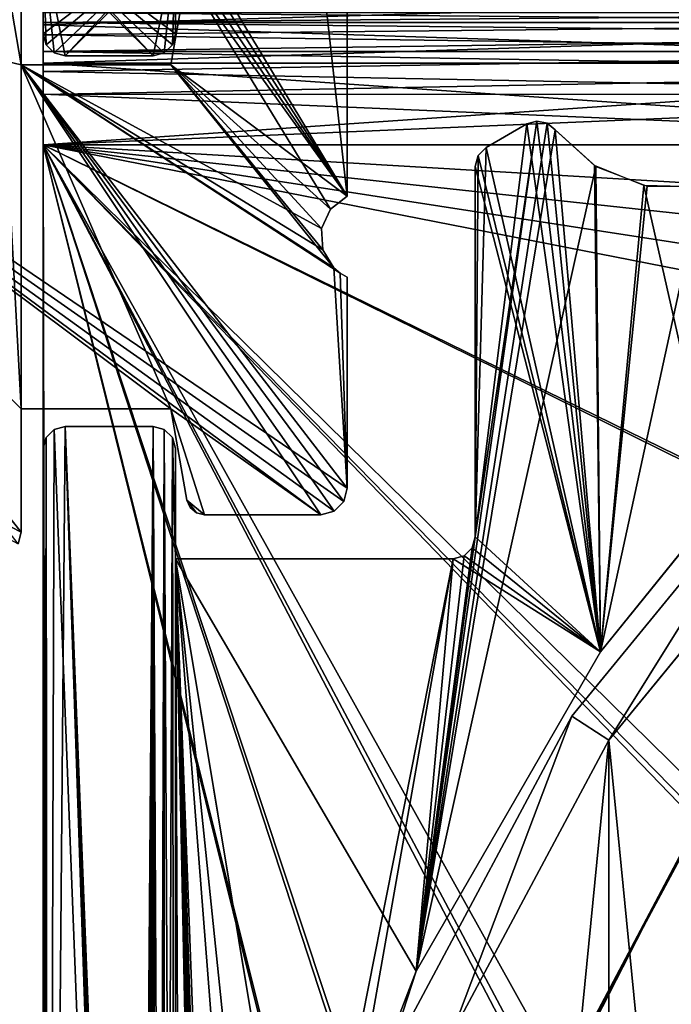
# Model space of a CAD drawing. Header units: millimetres. Extents: x -45.8 to 32.5, y -38.6 to 44.
# Tile 95 of 256: x -22.8 to -15.4, y 7.8 to 18.9. Entities that reach past the tile are written whole.
import ezdxf

# ---------------------------------------------------------------- set-up
doc = ezdxf.new("R2010")
doc.units = ezdxf.units.MM
doc.header["$LTSCALE"] = 33.374815
for name, color, linetype in [('156', 7, 'CONTINUOUS'), ('157', 7, 'CONTINUOUS'), ('158', 7, 'CONTINUOUS'), ('159', 7, 'CONTINUOUS'), ('160', 7, 'CONTINUOUS'), ('161', 7, 'CONTINUOUS'), ('163', 7, 'CONTINUOUS'), ('164', 7, 'CONTINUOUS'), ('165', 7, 'CONTINUOUS'), ('166', 7, 'CONTINUOUS'), ('167', 7, 'CONTINUOUS'), ('168', 7, 'CONTINUOUS'), ('169', 7, 'CONTINUOUS'), ('270', 7, 'CONTINUOUS'), ('271', 7, 'CONTINUOUS'), ('272', 7, 'CONTINUOUS'), ('273', 7, 'CONTINUOUS'), ('281', 7, 'CONTINUOUS'), ('282', 7, 'CONTINUOUS'), ('283', 7, 'CONTINUOUS'), ('284', 7, 'CONTINUOUS'), ('344', 7, 'CONTINUOUS'), ('356', 7, 'CONTINUOUS'), ('475', 7, 'CONTINUOUS'), ('487', 7, 'CONTINUOUS'), ('51', 7, 'CONTINUOUS'), ('53', 7, 'CONTINUOUS'), ('54', 7, 'CONTINUOUS'), ('618', 7, 'CONTINUOUS'), ('619', 7, 'CONTINUOUS'), ('620', 7, 'CONTINUOUS'), ('624', 7, 'CONTINUOUS'), ('625', 7, 'CONTINUOUS'), ('626', 7, 'CONTINUOUS'), ('627', 7, 'CONTINUOUS'), ('651', 7, 'CONTINUOUS'), ('652', 7, 'CONTINUOUS'), ('655', 7, 'CONTINUOUS'), ('656', 7, 'CONTINUOUS'), ('657', 7, 'CONTINUOUS'), ('658', 7, 'CONTINUOUS'), ('672', 7, 'CONTINUOUS')]:
    doc.layers.add(name, color=color, linetype=linetype)

msp = doc.modelspace()

# ---------------------------------------------------------------- linework, layer by layer
at = {"layer": '156', "linetype": 'Continuous'}
for points in [[(-22.5, 19.75, -255), (-22.5, 18.76, 255), (-22.5, 19.75, 255), (-22.5, 19.75, -255)], [(-22.5, 19.75, -255), (-22.5, 18.76, -255), (-22.5, 18.76, 255), (-22.5, 19.75, -255)]]:
    msp.add_3dface(points, dxfattribs=at)
at = {"layer": '157', "linetype": 'Continuous'}
for points in [[(-22.5, 14.06, -255), (-22.5, -8.397, 255), (-22.5, 14.06, 255), (-22.5, 14.06, -255)], [(-22.5, 14.06, -255), (-22.5, -8.397, -255), (-22.5, -8.397, 255), (-22.5, 14.06, -255)]]:
    msp.add_3dface(points, dxfattribs=at)
at = {"layer": '158', "linetype": 'Continuous'}
for points in [[(-22.466, 18.635, -255), (-22.466, 18.635, 255), (-22.5, 18.76, 255), (-22.466, 18.635, -255)], [(-22.5, 18.76, -255), (-22.466, 18.635, -255), (-22.5, 18.76, 255), (-22.5, 18.76, -255)], [(-22.466, 18.635, -255), (-22.375, 18.544, 255), (-22.466, 18.635, 255), (-22.466, 18.635, -255)], [(-22.466, 18.635, -255), (-22.375, 18.544, -255), (-22.375, 18.544, 255), (-22.466, 18.635, -255)], [(-22.375, 18.544, -255), (-22.25, 18.51, -255), (-22.375, 18.544, 255), (-22.375, 18.544, -255)], [(-22.25, 18.51, -255), (-22.25, 18.51, 255), (-22.375, 18.544, 255), (-22.25, 18.51, -255)]]:
    msp.add_3dface(points, dxfattribs=at)
at = {"layer": '159', "linetype": 'Continuous'}
for points in [[(-22.25, 18.51, -255), (-21.25, 18.51, -255), (-21.25, 18.51, 255), (-22.25, 18.51, -255)], [(-22.25, 18.51, -255), (-21.25, 18.51, 255), (-22.25, 18.51, 255), (-22.25, 18.51, -255)]]:
    msp.add_3dface(points, dxfattribs=at)
at = {"layer": '160', "linetype": 'Continuous'}
for points in [[(-21, 18.76, -255), (-21, 18.76, 255), (-21.034, 18.635, 255), (-21, 18.76, -255)], [(-21.034, 18.635, -255), (-21, 18.76, -255), (-21.034, 18.635, 255), (-21.034, 18.635, -255)], [(-21.125, 18.544, -255), (-21.034, 18.635, 255), (-21.125, 18.544, 255), (-21.125, 18.544, -255)], [(-21.125, 18.544, -255), (-21.034, 18.635, -255), (-21.034, 18.635, 255), (-21.125, 18.544, -255)], [(-21.125, 18.544, -255), (-21.125, 18.544, 255), (-21.25, 18.51, 255), (-21.125, 18.544, -255)], [(-21.25, 18.51, -255), (-21.125, 18.544, -255), (-21.25, 18.51, 255), (-21.25, 18.51, -255)]]:
    msp.add_3dface(points, dxfattribs=at)
at = {"layer": '161', "linetype": 'Continuous'}
for points in [[(-21, 18.76, -255), (-21, 19.76, -255), (-21, 19.76, 255), (-21, 18.76, -255)], [(-21, 18.76, -255), (-21, 19.76, 255), (-21, 18.76, 255), (-21, 18.76, -255)]]:
    msp.add_3dface(points, dxfattribs=at)
at = {"layer": '163', "linetype": 'Continuous'}
for points in [[(-17.475, 17.473, -255), (-17.566, 17.381, -255), (-17.475, 17.473, 255), (-17.475, 17.473, -255)], [(-17.566, 17.381, -255), (-17.566, 17.381, 255), (-17.475, 17.473, 255), (-17.566, 17.381, -255)], [(-17.566, 17.381, -255), (-17.6, 17.256, -255), (-17.566, 17.381, 255), (-17.566, 17.381, -255)], [(-17.6, 17.256, -255), (-17.6, 17.256, 255), (-17.566, 17.381, 255), (-17.6, 17.256, -255)]]:
    msp.add_3dface(points, dxfattribs=at)
at = {"layer": '164', "linetype": 'Continuous'}
for points in [[(-17.6, 17.256, -255), (-17.6, 13.06, 255), (-17.6, 17.256, 255), (-17.6, 17.256, -255)], [(-17.6, 17.256, -255), (-17.6, 13.06, -255), (-17.6, 13.06, 255), (-17.6, 17.256, -255)]]:
    msp.add_3dface(points, dxfattribs=at)
at = {"layer": '165', "linetype": 'Continuous'}
for points in [[(-17.85, 12.81, -255), (-21, 12.81, -255), (-21, 12.81, 255), (-17.85, 12.81, -255)], [(-17.85, 12.81, -255), (-21, 12.81, 255), (-17.85, 12.81, 255), (-17.85, 12.81, -255)]]:
    msp.add_3dface(points, dxfattribs=at)
at = {"layer": '166', "linetype": 'Continuous'}
for points in [[(-21, 12.81, -255), (-21, 14.06, -255), (-21, 14.06, 255), (-21, 12.81, -255)], [(-21, 12.81, -255), (-21, 14.06, 255), (-21, 12.81, 255), (-21, 12.81, -255)]]:
    msp.add_3dface(points, dxfattribs=at)
at = {"layer": '167', "linetype": 'Continuous'}
for points in [[(-21.125, 14.276, -255), (-21.25, 14.31, -255), (-21.125, 14.276, 255), (-21.125, 14.276, -255)], [(-21.25, 14.31, -255), (-21.25, 14.31, 255), (-21.125, 14.276, 255), (-21.25, 14.31, -255)], [(-21.034, 14.185, -255), (-21.125, 14.276, -255), (-21.125, 14.276, 255), (-21.034, 14.185, -255)], [(-21.034, 14.185, -255), (-21.125, 14.276, 255), (-21.034, 14.185, 255), (-21.034, 14.185, -255)], [(-21, 14.06, -255), (-21.034, 14.185, -255), (-21, 14.06, 255), (-21, 14.06, -255)], [(-21.034, 14.185, -255), (-21.034, 14.185, 255), (-21, 14.06, 255), (-21.034, 14.185, -255)]]:
    msp.add_3dface(points, dxfattribs=at)
at = {"layer": '168', "linetype": 'Continuous'}
for points in [[(-21.25, 14.31, -255), (-22.25, 14.31, 255), (-21.25, 14.31, 255), (-21.25, 14.31, -255)], [(-21.25, 14.31, -255), (-22.25, 14.31, -255), (-22.25, 14.31, 255), (-21.25, 14.31, -255)]]:
    msp.add_3dface(points, dxfattribs=at)
at = {"layer": '169', "linetype": 'Continuous'}
for points in [[(-22.375, 14.276, -255), (-22.375, 14.276, 255), (-22.25, 14.31, 255), (-22.375, 14.276, -255)], [(-22.25, 14.31, -255), (-22.375, 14.276, -255), (-22.25, 14.31, 255), (-22.25, 14.31, -255)], [(-22.5, 14.06, -255), (-22.5, 14.06, 255), (-22.466, 14.185, 255), (-22.5, 14.06, -255)], [(-22.466, 14.185, -255), (-22.5, 14.06, -255), (-22.466, 14.185, 255), (-22.466, 14.185, -255)], [(-22.375, 14.276, -255), (-22.466, 14.185, 255), (-22.375, 14.276, 255), (-22.375, 14.276, -255)], [(-22.375, 14.276, -255), (-22.466, 14.185, -255), (-22.466, 14.185, 255), (-22.375, 14.276, -255)]]:
    msp.add_3dface(points, dxfattribs=at)
at = {"layer": '270', "linetype": 'Continuous'}
for points in [[(-16.086, -10.755, -255), (-13.683, 13.682, -255), (-13.682, -13.683, -255), (-16.086, -10.755, -255)], [(-16.086, 10.754, -255), (-13.683, 13.682, -255), (-16.086, -10.755, -255), (-16.086, 10.754, -255)], [(-17.874, -7.413, -255), (-16.086, 10.754, -255), (-16.086, -10.755, -255), (-17.874, -7.413, -255)], [(-17.874, 7.412, -255), (-16.086, 10.754, -255), (-17.874, -7.413, -255), (-17.874, 7.412, -255)]]:
    msp.add_3dface(points, dxfattribs=at)
at = {"layer": '271', "linetype": 'Continuous'}
for points in [[(-14.036, 14.036, -254.5), (-16.086, 10.754, -255), (-16.505, 11.028, -254.5), (-14.036, 14.036, -254.5)], [(-13.683, 13.682, -255), (-16.086, 10.754, -255), (-14.036, 14.036, -254.5), (-13.683, 13.682, -255)], [(-16.505, 11.028, -254.5), (-17.874, 7.412, -255), (-18.339, 7.596, -254.5), (-16.505, 11.028, -254.5)], [(-16.086, 10.754, -255), (-17.874, 7.412, -255), (-16.505, 11.028, -254.5), (-16.086, 10.754, -255)]]:
    msp.add_3dface(points, dxfattribs=at)
at = {"layer": '272', "linetype": 'Continuous'}
for points in [[(-16.505, 11.028, -234.5), (-16.086, 10.755, -234), (-14.036, 14.036, -234.5), (-16.505, 11.028, -234.5)], [(-16.086, 10.755, -234), (-13.682, 13.683, -234), (-14.036, 14.036, -234.5), (-16.086, 10.755, -234)], [(-18.339, 7.596, -234.5), (-17.874, 7.413, -234), (-16.505, 11.028, -234.5), (-18.339, 7.596, -234.5)], [(-17.874, 7.413, -234), (-16.086, 10.755, -234), (-16.505, 11.028, -234.5), (-17.874, 7.413, -234)]]:
    msp.add_3dface(points, dxfattribs=at)
at = {"layer": '273', "linetype": 'Continuous'}
for points in [[(-13.682, 13.683, -234), (-16.086, 10.755, -234), (-13.683, -13.682, -234), (-13.682, 13.683, -234)], [(-16.086, 10.755, -234), (-17.874, 7.413, -234), (-16.086, -10.754, -234), (-16.086, 10.755, -234)], [(-13.683, -13.682, -234), (-16.086, 10.755, -234), (-16.086, -10.754, -234), (-13.683, -13.682, -234)]]:
    msp.add_3dface(points, dxfattribs=at)
at = {"layer": '281', "linetype": 'Continuous'}
for points in [[(-13.682, 13.683, 255), (-16.086, 10.755, 255), (-13.683, -13.682, 255), (-13.682, 13.683, 255)], [(-16.086, 10.755, 255), (-17.874, 7.413, 255), (-16.086, -10.754, 255), (-16.086, 10.755, 255)], [(-13.683, -13.682, 255), (-16.086, 10.755, 255), (-16.086, -10.754, 255), (-13.683, -13.682, 255)]]:
    msp.add_3dface(points, dxfattribs=at)
at = {"layer": '282', "linetype": 'Continuous'}
for points in [[(-16.505, 11.028, 254.5), (-16.086, 10.755, 255), (-14.036, 14.036, 254.5), (-16.505, 11.028, 254.5)], [(-16.086, 10.755, 255), (-13.682, 13.683, 255), (-14.036, 14.036, 254.5), (-16.086, 10.755, 255)], [(-18.339, 7.596, 254.5), (-17.874, 7.413, 255), (-16.505, 11.028, 254.5), (-18.339, 7.596, 254.5)], [(-17.874, 7.413, 255), (-16.086, 10.755, 255), (-16.505, 11.028, 254.5), (-17.874, 7.413, 255)]]:
    msp.add_3dface(points, dxfattribs=at)
at = {"layer": '283', "linetype": 'Continuous'}
for points in [[(-16.505, 11.028, 234.5), (-14.036, 14.036, 234.5), (-16.086, 10.754, 234), (-16.505, 11.028, 234.5)], [(-16.086, 10.754, 234), (-14.036, 14.036, 234.5), (-13.683, 13.682, 234), (-16.086, 10.754, 234)], [(-18.339, 7.596, 234.5), (-16.505, 11.028, 234.5), (-17.874, 7.412, 234), (-18.339, 7.596, 234.5)], [(-17.874, 7.412, 234), (-16.505, 11.028, 234.5), (-16.086, 10.754, 234), (-17.874, 7.412, 234)]]:
    msp.add_3dface(points, dxfattribs=at)
at = {"layer": '284', "linetype": 'Continuous'}
for points in [[(-16.086, -10.755, 234), (-13.683, 13.682, 234), (-13.682, -13.683, 234), (-16.086, -10.755, 234)], [(-16.086, 10.754, 234), (-13.683, 13.682, 234), (-16.086, -10.755, 234), (-16.086, 10.754, 234)], [(-17.874, -7.413, 234), (-16.086, 10.754, 234), (-16.086, -10.755, 234), (-17.874, -7.413, 234)], [(-17.874, 7.412, 234), (-16.086, 10.754, 234), (-17.874, -7.413, 234), (-17.874, 7.412, 234)]]:
    msp.add_3dface(points, dxfattribs=at)
at = {"layer": '344', "linetype": 'Continuous'}
for points in [[(-23.057, 20.204, 129), (-22.75, 14.51, 129), (-27.929, 19.647, 129), (-23.057, 20.204, 129)], [(-22.75, 19.905, 129), (-22.75, 18.41, 129), (-23.057, 20.204, 129), (-22.75, 19.905, 129)], [(-22.75, 18.41, 129), (-22.75, 14.51, 129), (-23.057, 20.204, 129), (-22.75, 18.41, 129)], [(-22.75, 13.111, 129), (-22.781, 12.978, 129), (-27.929, 19.647, 129), (-22.75, 13.111, 129)], [(-22.75, 14.51, 129), (-22.75, 13.111, 129), (-27.929, 19.647, 129), (-22.75, 14.51, 129)], [(-20.831, 19.529, 129), (-19.05, 16.918, 129), (-20.868, 19.445, 129), (-20.831, 19.529, 129)], [(-20.76, 19.589, 129), (-19.05, 16.918, 129), (-20.831, 19.529, 129), (-20.76, 19.589, 129)], [(-20.671, 19.61, 129), (-19.05, 16.918, 129), (-20.76, 19.589, 129), (-20.671, 19.61, 129)], [(-19.35, 19.61, 129), (-19.05, 16.918, 129), (-20.671, 19.61, 129), (-19.35, 19.61, 129)], [(-19.05, 19.31, 129), (-19.05, 16.918, 129), (-19.35, 19.61, 129), (-19.05, 19.31, 129)], [(-20.868, 19.445, 129), (-19.241, 16.772, 129), (-21.05, 18.41, 129), (-20.868, 19.445, 129)], [(-19.05, 16.918, 129), (-19.241, 16.772, 129), (-20.868, 19.445, 129), (-19.05, 16.918, 129)], [(-19.204, 16.106, 129), (-19.05, 13.61, 129), (-22.75, 18.41, 129), (-19.204, 16.106, 129)], [(-21.05, 18.41, 129), (-19.204, 16.106, 129), (-22.75, 18.41, 129), (-21.05, 18.41, 129)], [(-21.05, 14.51, 129), (-22.75, 14.51, 129), (-22.75, 18.41, 129), (-21.05, 14.51, 129)], [(-19.09, 13.46, 129), (-19.2, 13.35, 129), (-22.75, 18.41, 129), (-19.09, 13.46, 129)], [(-19.05, 13.61, 129), (-19.09, 13.46, 129), (-22.75, 18.41, 129), (-19.05, 13.61, 129)], [(-19.35, 13.31, 129), (-21.05, 14.51, 129), (-22.75, 18.41, 129), (-19.35, 13.31, 129)], [(-19.2, 13.35, 129), (-19.35, 13.31, 129), (-22.75, 18.41, 129), (-19.2, 13.35, 129)], [(-19.328, 16.313, 129), (-19.204, 16.106, 129), (-21.05, 18.41, 129), (-19.328, 16.313, 129)], [(-19.341, 16.553, 129), (-19.328, 16.313, 129), (-21.05, 18.41, 129), (-19.341, 16.553, 129)], [(-19.241, 16.772, 129), (-19.341, 16.553, 129), (-21.05, 18.41, 129), (-19.241, 16.772, 129)], [(-19.132, 16.047, 129), (-19.05, 13.61, 129), (-19.204, 16.106, 129), (-19.132, 16.047, 129)], [(-19.05, 16.002, 129), (-19.05, 13.61, 129), (-19.132, 16.047, 129), (-19.05, 16.002, 129)], [(-20.868, 13.475, 129), (-21.05, 14.51, 129), (-20.671, 13.31, 129), (-20.868, 13.475, 129)], [(-20.671, 13.31, 129), (-21.05, 14.51, 129), (-19.35, 13.31, 129), (-20.671, 13.31, 129)], [(-20.831, 13.391, 129), (-20.868, 13.475, 129), (-20.76, 13.331, 129), (-20.831, 13.391, 129)], [(-20.76, 13.331, 129), (-20.868, 13.475, 129), (-20.671, 13.31, 129), (-20.76, 13.331, 129)]]:
    msp.add_3dface(points, dxfattribs=at)
at = {"layer": '356', "linetype": 'Continuous'}
for points in [[(-23.057, 20.204, 181), (-27.929, 19.647, 181), (-22.75, 18.41, 181), (-23.057, 20.204, 181)], [(-22.75, 19.905, 181), (-23.057, 20.204, 181), (-22.75, 18.41, 181), (-22.75, 19.905, 181)], [(-27.929, 19.647, 181), (-32.621, 18.224, 181), (-22.75, 13.111, 181), (-27.929, 19.647, 181)], [(-22.75, 18.41, 181), (-27.929, 19.647, 181), (-19.05, 13.61, 181), (-22.75, 18.41, 181)], [(-19.05, 13.61, 181), (-27.929, 19.647, 181), (-19.09, 13.46, 181), (-19.05, 13.61, 181)], [(-19.09, 13.46, 181), (-27.929, 19.647, 181), (-19.2, 13.35, 181), (-19.09, 13.46, 181)], [(-19.2, 13.35, 181), (-27.929, 19.647, 181), (-19.35, 13.31, 181), (-19.2, 13.35, 181)], [(-19.35, 13.31, 181), (-27.929, 19.647, 181), (-21.05, 14.51, 181), (-19.35, 13.31, 181)], [(-21.05, 14.51, 181), (-27.929, 19.647, 181), (-22.75, 14.51, 181), (-21.05, 14.51, 181)], [(-22.75, 14.51, 181), (-27.929, 19.647, 181), (-22.75, 13.111, 181), (-22.75, 14.51, 181)], [(-20.868, 19.445, 181), (-21.05, 18.41, 181), (-19.05, 16.918, 181), (-20.868, 19.445, 181)], [(-19.05, 19.31, 181), (-20.868, 19.445, 181), (-19.05, 16.918, 181), (-19.05, 19.31, 181)], [(-19.204, 16.106, 181), (-22.75, 18.41, 181), (-19.132, 16.047, 181), (-19.204, 16.106, 181)], [(-19.132, 16.047, 181), (-22.75, 18.41, 181), (-19.05, 13.61, 181), (-19.132, 16.047, 181)], [(-19.328, 16.313, 181), (-22.75, 18.41, 181), (-19.204, 16.106, 181), (-19.328, 16.313, 181)], [(-21.05, 18.41, 181), (-22.75, 18.41, 181), (-19.341, 16.553, 181), (-21.05, 18.41, 181)], [(-19.341, 16.553, 181), (-22.75, 18.41, 181), (-19.328, 16.313, 181), (-19.341, 16.553, 181)], [(-19.05, 16.918, 181), (-21.05, 18.41, 181), (-19.241, 16.772, 181), (-19.05, 16.918, 181)], [(-19.241, 16.772, 181), (-21.05, 18.41, 181), (-19.341, 16.553, 181), (-19.241, 16.772, 181)], [(-22.75, 13.111, 181), (-32.621, 18.224, 181), (-22.781, 12.978, 181), (-22.75, 13.111, 181)], [(-19.05, 16.002, 181), (-19.132, 16.047, 181), (-19.05, 13.61, 181), (-19.05, 16.002, 181)], [(-20.671, 13.31, 181), (-19.35, 13.31, 181), (-21.05, 14.51, 181), (-20.671, 13.31, 181)], [(-20.868, 13.475, 181), (-20.671, 13.31, 181), (-21.05, 14.51, 181), (-20.868, 13.475, 181)], [(-20.76, 13.331, 181), (-20.671, 13.31, 181), (-20.868, 13.475, 181), (-20.76, 13.331, 181)], [(-20.831, 13.391, 181), (-20.76, 13.331, 181), (-20.868, 13.475, 181), (-20.831, 13.391, 181)]]:
    msp.add_3dface(points, dxfattribs=at)
at = {"layer": '475', "linetype": 'Continuous'}
for points in [[(-23.057, 20.204, -171), (-22.75, 14.51, -171), (-27.929, 19.647, -171), (-23.057, 20.204, -171)], [(-22.75, 18.41, -171), (-22.75, 14.51, -171), (-23.057, 20.204, -171), (-22.75, 18.41, -171)], [(-22.75, 19.905, -171), (-22.75, 18.41, -171), (-23.057, 20.204, -171), (-22.75, 19.905, -171)], [(-22.75, 14.51, -171), (-22.75, 13.111, -171), (-27.929, 19.647, -171), (-22.75, 14.51, -171)], [(-22.75, 13.111, -171), (-22.781, 12.978, -171), (-27.929, 19.647, -171), (-22.75, 13.111, -171)], [(-20.831, 19.529, -171), (-19.05, 16.918, -171), (-20.868, 19.445, -171), (-20.831, 19.529, -171)], [(-20.76, 19.589, -171), (-19.05, 16.918, -171), (-20.831, 19.529, -171), (-20.76, 19.589, -171)], [(-20.671, 19.61, -171), (-19.05, 16.918, -171), (-20.76, 19.589, -171), (-20.671, 19.61, -171)], [(-19.35, 19.61, -171), (-19.05, 16.918, -171), (-20.671, 19.61, -171), (-19.35, 19.61, -171)], [(-19.05, 19.31, -171), (-19.05, 16.918, -171), (-19.35, 19.61, -171), (-19.05, 19.31, -171)], [(-20.868, 19.445, -171), (-19.241, 16.772, -171), (-21.05, 18.41, -171), (-20.868, 19.445, -171)], [(-19.05, 16.918, -171), (-19.241, 16.772, -171), (-20.868, 19.445, -171), (-19.05, 16.918, -171)], [(-19.05, 13.61, -171), (-19.09, 13.46, -171), (-22.75, 18.41, -171), (-19.05, 13.61, -171)], [(-19.09, 13.46, -171), (-19.2, 13.35, -171), (-22.75, 18.41, -171), (-19.09, 13.46, -171)], [(-19.2, 13.35, -171), (-19.35, 13.31, -171), (-22.75, 18.41, -171), (-19.2, 13.35, -171)], [(-19.35, 13.31, -171), (-21.05, 14.51, -171), (-22.75, 18.41, -171), (-19.35, 13.31, -171)], [(-21.05, 14.51, -171), (-22.75, 14.51, -171), (-22.75, 18.41, -171), (-21.05, 14.51, -171)], [(-21.05, 18.41, -171), (-19.204, 16.106, -171), (-22.75, 18.41, -171), (-21.05, 18.41, -171)], [(-19.204, 16.106, -171), (-19.05, 13.61, -171), (-22.75, 18.41, -171), (-19.204, 16.106, -171)], [(-19.241, 16.772, -171), (-19.341, 16.553, -171), (-21.05, 18.41, -171), (-19.241, 16.772, -171)], [(-19.341, 16.553, -171), (-19.328, 16.313, -171), (-21.05, 18.41, -171), (-19.341, 16.553, -171)], [(-19.328, 16.313, -171), (-19.204, 16.106, -171), (-21.05, 18.41, -171), (-19.328, 16.313, -171)], [(-19.132, 16.047, -171), (-19.05, 13.61, -171), (-19.204, 16.106, -171), (-19.132, 16.047, -171)], [(-19.05, 16.002, -171), (-19.05, 13.61, -171), (-19.132, 16.047, -171), (-19.05, 16.002, -171)], [(-20.671, 13.31, -171), (-21.05, 14.51, -171), (-19.35, 13.31, -171), (-20.671, 13.31, -171)], [(-20.868, 13.475, -171), (-21.05, 14.51, -171), (-20.671, 13.31, -171), (-20.868, 13.475, -171)], [(-20.76, 13.331, -171), (-20.868, 13.475, -171), (-20.671, 13.31, -171), (-20.76, 13.331, -171)], [(-20.831, 13.391, -171), (-20.868, 13.475, -171), (-20.76, 13.331, -171), (-20.831, 13.391, -171)]]:
    msp.add_3dface(points, dxfattribs=at)
at = {"layer": '487', "linetype": 'Continuous'}
for points in [[(-23.057, 20.204, -119), (-27.929, 19.647, -119), (-22.75, 18.41, -119), (-23.057, 20.204, -119)], [(-22.75, 19.905, -119), (-23.057, 20.204, -119), (-22.75, 18.41, -119), (-22.75, 19.905, -119)], [(-27.929, 19.647, -119), (-32.621, 18.224, -119), (-22.75, 13.111, -119), (-27.929, 19.647, -119)], [(-22.75, 18.41, -119), (-27.929, 19.647, -119), (-19.05, 13.61, -119), (-22.75, 18.41, -119)], [(-19.05, 13.61, -119), (-27.929, 19.647, -119), (-19.09, 13.46, -119), (-19.05, 13.61, -119)], [(-19.09, 13.46, -119), (-27.929, 19.647, -119), (-19.2, 13.35, -119), (-19.09, 13.46, -119)], [(-19.2, 13.35, -119), (-27.929, 19.647, -119), (-19.35, 13.31, -119), (-19.2, 13.35, -119)], [(-19.35, 13.31, -119), (-27.929, 19.647, -119), (-21.05, 14.51, -119), (-19.35, 13.31, -119)], [(-21.05, 14.51, -119), (-27.929, 19.647, -119), (-22.75, 14.51, -119), (-21.05, 14.51, -119)], [(-22.75, 14.51, -119), (-27.929, 19.647, -119), (-22.75, 13.111, -119), (-22.75, 14.51, -119)], [(-20.868, 19.445, -119), (-21.05, 18.41, -119), (-19.05, 16.918, -119), (-20.868, 19.445, -119)], [(-19.05, 19.31, -119), (-20.868, 19.445, -119), (-19.05, 16.918, -119), (-19.05, 19.31, -119)], [(-19.328, 16.313, -119), (-22.75, 18.41, -119), (-19.204, 16.106, -119), (-19.328, 16.313, -119)], [(-19.204, 16.106, -119), (-22.75, 18.41, -119), (-19.132, 16.047, -119), (-19.204, 16.106, -119)], [(-19.132, 16.047, -119), (-22.75, 18.41, -119), (-19.05, 13.61, -119), (-19.132, 16.047, -119)], [(-19.341, 16.553, -119), (-22.75, 18.41, -119), (-19.328, 16.313, -119), (-19.341, 16.553, -119)], [(-21.05, 18.41, -119), (-22.75, 18.41, -119), (-19.341, 16.553, -119), (-21.05, 18.41, -119)], [(-19.05, 16.918, -119), (-21.05, 18.41, -119), (-19.241, 16.772, -119), (-19.05, 16.918, -119)], [(-19.241, 16.772, -119), (-21.05, 18.41, -119), (-19.341, 16.553, -119), (-19.241, 16.772, -119)], [(-22.75, 13.111, -119), (-32.621, 18.224, -119), (-22.781, 12.978, -119), (-22.75, 13.111, -119)], [(-19.05, 16.002, -119), (-19.132, 16.047, -119), (-19.05, 13.61, -119), (-19.05, 16.002, -119)], [(-20.671, 13.31, -119), (-19.35, 13.31, -119), (-21.05, 14.51, -119), (-20.671, 13.31, -119)], [(-20.868, 13.475, -119), (-20.671, 13.31, -119), (-21.05, 14.51, -119), (-20.868, 13.475, -119)], [(-20.76, 13.331, -119), (-20.671, 13.31, -119), (-20.868, 13.475, -119), (-20.76, 13.331, -119)], [(-20.831, 13.391, -119), (-20.76, 13.331, -119), (-20.868, 13.475, -119), (-20.831, 13.391, -119)]]:
    msp.add_3dface(points, dxfattribs=at)
at = {"layer": '51', "linetype": 'Continuous'}
for points in [[(-22.466, 18.635, -255), (-22.5, 18.76, -255), (-20.875, 19.976, -255), (-22.466, 18.635, -255)], [(-22.5, 18.76, -255), (-22.5, 19.75, -255), (-20.875, 19.976, -255), (-22.5, 18.76, -255)], [(-22.375, 18.544, -255), (-22.466, 18.635, -255), (-20.875, 19.976, -255), (-22.375, 18.544, -255)], [(-20.966, 19.885, -255), (-22.375, 18.544, -255), (-20.875, 19.976, -255), (-20.966, 19.885, -255)], [(-22.25, 18.51, -255), (-22.375, 18.544, -255), (-20.966, 19.885, -255), (-22.25, 18.51, -255)], [(-21, 19.76, -255), (-22.25, 18.51, -255), (-20.966, 19.885, -255), (-21, 19.76, -255)], [(-21.25, 18.51, -255), (-22.25, 18.51, -255), (-21, 19.76, -255), (-21.25, 18.51, -255)], [(-21.125, 18.544, -255), (-21.25, 18.51, -255), (-21, 19.76, -255), (-21.125, 18.544, -255)], [(-21.034, 18.635, -255), (-21.125, 18.544, -255), (-21, 19.76, -255), (-21.034, 18.635, -255)], [(-21, 18.76, -255), (-21.034, 18.635, -255), (-21, 19.76, -255), (-21, 18.76, -255)], [(-16.9, 17.771, -255), (-16.784, 17.748, -255), (-18.271, 8.136, -255), (-16.9, 17.771, -255)], [(-17.6, 13.06, -255), (-16.9, 17.771, -255), (-18.271, 8.136, -255), (-17.6, 13.06, -255)], [(-16.784, 17.748, -255), (-16.691, 17.673, -255), (-18.271, 8.136, -255), (-16.784, 17.748, -255)], [(-17.015, 17.738, -255), (-16.9, 17.771, -255), (-17.6, 13.06, -255), (-17.015, 17.738, -255)], [(-16.691, 17.673, -255), (-16.23, 17.257, -255), (-18.271, 8.136, -255), (-16.691, 17.673, -255)], [(-17.475, 17.473, -255), (-17.015, 17.738, -255), (-17.6, 13.06, -255), (-17.475, 17.473, -255)], [(-17.566, 17.381, -255), (-17.475, 17.473, -255), (-17.6, 13.06, -255), (-17.566, 17.381, -255)], [(-17.6, 17.256, -255), (-17.566, 17.381, -255), (-17.6, 13.06, -255), (-17.6, 17.256, -255)], [(-18.271, 8.136, -255), (-16.23, 17.257, -255), (-16.18, 11.756, -255), (-18.271, 8.136, -255)], [(-16.23, 17.257, -255), (-15.651, 17.034, -255), (-16.18, 11.756, -255), (-16.23, 17.257, -255)], [(-15.651, 17.034, -255), (-15.03, 17.034, -255), (-16.18, 11.756, -255), (-15.651, 17.034, -255)], [(-16.18, 11.756, -255), (-15.03, 17.034, -255), (-14.862, 13.383, -255), (-16.18, 11.756, -255)], [(-22.375, 14.276, -255), (-22.25, 14.31, -255), (-22.447, -8.552, -255), (-22.375, 14.276, -255)], [(-22.447, -8.552, -255), (-22.25, 14.31, -255), (-21.435, -9.841, -255), (-22.447, -8.552, -255)], [(-22.25, 14.31, -255), (-21.25, 14.31, -255), (-21.435, -9.841, -255), (-22.25, 14.31, -255)], [(-21.435, -9.841, -255), (-21.25, 14.31, -255), (-21.384, -9.96, -255), (-21.435, -9.841, -255)], [(-21.384, -9.96, -255), (-21.25, 14.31, -255), (-21.378, -10.317, -255), (-21.384, -9.96, -255)], [(-21.378, -10.317, -255), (-21.25, 14.31, -255), (-21.331, -10.371, -255), (-21.378, -10.317, -255)], [(-21.331, -10.371, -255), (-21.25, 14.31, -255), (-21.271, -10.409, -255), (-21.331, -10.371, -255)], [(-21.271, -10.409, -255), (-21.25, 14.31, -255), (-21.203, -10.429, -255), (-21.271, -10.409, -255)], [(-21.25, 14.31, -255), (-21.125, 14.276, -255), (-21.203, -10.429, -255), (-21.25, 14.31, -255)], [(-22.5, 14.06, -255), (-22.466, 14.185, -255), (-22.5, -8.397, -255), (-22.5, 14.06, -255)], [(-22.5, -8.397, -255), (-22.466, 14.185, -255), (-22.486, -8.479, -255), (-22.5, -8.397, -255)], [(-22.486, -8.479, -255), (-22.466, 14.185, -255), (-22.447, -8.552, -255), (-22.486, -8.479, -255)], [(-22.466, 14.185, -255), (-22.375, 14.276, -255), (-22.447, -8.552, -255), (-22.466, 14.185, -255)], [(-21.203, -10.429, -255), (-21.125, 14.276, -255), (-21.132, -10.429, -255), (-21.203, -10.429, -255)], [(-21.125, 14.276, -255), (-21.034, 14.185, -255), (-21.132, -10.429, -255), (-21.125, 14.276, -255)], [(-21.132, -10.429, -255), (-21.034, 14.185, -255), (-21.004, -10.445, -255), (-21.132, -10.429, -255)], [(-21.004, -10.445, -255), (-21.034, 14.185, -255), (-21, 12.81, -255), (-21.004, -10.445, -255)], [(-21, 14.06, -255), (-21, 12.81, -255), (-21.034, 14.185, -255), (-21, 14.06, -255)], [(-17.634, 12.935, -255), (-17.6, 13.06, -255), (-18.271, 8.136, -255), (-17.634, 12.935, -255)], [(-17.725, 12.844, -255), (-17.634, 12.935, -255), (-18.271, 8.136, -255), (-17.725, 12.844, -255)], [(-17.85, 12.81, -255), (-17.725, 12.844, -255), (-18.271, 8.136, -255), (-17.85, 12.81, -255)], [(-21.004, -10.445, -255), (-21, 12.81, -255), (-20.9, -10.523, -255), (-21.004, -10.445, -255)], [(-20.9, -10.523, -255), (-21, 12.81, -255), (-19.89, 2.091, -255), (-20.9, -10.523, -255)], [(-19.89, 2.091, -255), (-21, 12.81, -255), (-19.563, 4.159, -255), (-19.89, 2.091, -255)], [(-21, 12.81, -255), (-17.85, 12.81, -255), (-19.563, 4.159, -255), (-21, 12.81, -255)], [(-19.563, 4.159, -255), (-17.85, 12.81, -255), (-19.021, 6.18, -255), (-19.563, 4.159, -255)], [(-19.021, 6.18, -255), (-17.85, 12.81, -255), (-18.271, 8.136, -255), (-19.021, 6.18, -255)]]:
    msp.add_3dface(points, dxfattribs=at)
at = {"layer": '53', "linetype": 'Continuous'}
for points in [[(-22.534, 19.875, 255), (-21.125, 18.544, 255), (-22.625, 19.966, 255), (-22.534, 19.875, 255)], [(-21, 18.76, 255), (-21, 19.76, 255), (-22.625, 19.966, 255), (-21, 18.76, 255)], [(-21.034, 18.635, 255), (-21, 18.76, 255), (-22.625, 19.966, 255), (-21.034, 18.635, 255)], [(-21.125, 18.544, 255), (-21.034, 18.635, 255), (-22.625, 19.966, 255), (-21.125, 18.544, 255)], [(-22.5, 19.75, 255), (-21.25, 18.51, 255), (-22.534, 19.875, 255), (-22.5, 19.75, 255)], [(-21.25, 18.51, 255), (-21.125, 18.544, 255), (-22.534, 19.875, 255), (-21.25, 18.51, 255)], [(-22.25, 18.51, 255), (-21.25, 18.51, 255), (-22.5, 19.75, 255), (-22.25, 18.51, 255)], [(-22.375, 18.544, 255), (-22.25, 18.51, 255), (-22.5, 19.75, 255), (-22.375, 18.544, 255)], [(-22.466, 18.635, 255), (-22.375, 18.544, 255), (-22.5, 19.75, 255), (-22.466, 18.635, 255)], [(-22.5, 18.76, 255), (-22.466, 18.635, 255), (-22.5, 19.75, 255), (-22.5, 18.76, 255)], [(-16.9, 17.771, 255), (-17.015, 17.738, 255), (-16.179, 11.757, 255), (-16.9, 17.771, 255)], [(-16.784, 17.748, 255), (-16.9, 17.771, 255), (-16.179, 11.757, 255), (-16.784, 17.748, 255)], [(-16.691, 17.673, 255), (-16.784, 17.748, 255), (-16.179, 11.757, 255), (-16.691, 17.673, 255)], [(-17.015, 17.738, 255), (-17.475, 17.473, 255), (-16.179, 11.757, 255), (-17.015, 17.738, 255)], [(-16.247, 17.268, 255), (-16.691, 17.673, 255), (-16.179, 11.757, 255), (-16.247, 17.268, 255)], [(-17.475, 17.473, 255), (-17.566, 17.381, 255), (-16.179, 11.757, 255), (-17.475, 17.473, 255)], [(-17.566, 17.381, 255), (-17.6, 17.256, 255), (-16.179, 11.757, 255), (-17.566, 17.381, 255)], [(-17.6, 17.256, 255), (-17.6, 13.06, 255), (-16.179, 11.757, 255), (-17.6, 17.256, 255)], [(-15.689, 17.041, 255), (-16.247, 17.268, 255), (-16.179, 11.757, 255), (-15.689, 17.041, 255)], [(-14.861, 13.385, 255), (-15.689, 17.041, 255), (-16.179, 11.757, 255), (-14.861, 13.385, 255)], [(-15.087, 17.024, 255), (-15.689, 17.041, 255), (-14.861, 13.385, 255), (-15.087, 17.024, 255)], [(-22.375, 14.276, 255), (-21.435, -9.841, 255), (-22.25, 14.31, 255), (-22.375, 14.276, 255)], [(-21.384, -9.96, 255), (-21.331, -10.371, 255), (-22.25, 14.31, 255), (-21.384, -9.96, 255)], [(-21.435, -9.841, 255), (-21.384, -9.96, 255), (-22.25, 14.31, 255), (-21.435, -9.841, 255)], [(-21.331, -10.371, 255), (-21.271, -10.409, 255), (-22.25, 14.31, 255), (-21.331, -10.371, 255)], [(-22.25, 14.31, 255), (-21.271, -10.409, 255), (-21.25, 14.31, 255), (-22.25, 14.31, 255)], [(-21.271, -10.409, 255), (-21.203, -10.429, 255), (-21.25, 14.31, 255), (-21.271, -10.409, 255)], [(-21.203, -10.429, 255), (-21.132, -10.429, 255), (-21.25, 14.31, 255), (-21.203, -10.429, 255)], [(-21.25, 14.31, 255), (-21.132, -10.429, 255), (-21.125, 14.276, 255), (-21.25, 14.31, 255)], [(-22.5, 14.06, 255), (-22.486, -8.479, 255), (-22.466, 14.185, 255), (-22.5, 14.06, 255)], [(-22.486, -8.479, 255), (-22.447, -8.552, 255), (-22.466, 14.185, 255), (-22.486, -8.479, 255)], [(-22.466, 14.185, 255), (-22.447, -8.552, 255), (-22.375, 14.276, 255), (-22.466, 14.185, 255)], [(-22.447, -8.552, 255), (-21.435, -9.841, 255), (-22.375, 14.276, 255), (-22.447, -8.552, 255)], [(-21.132, -10.429, 255), (-21.004, -10.445, 255), (-21.125, 14.276, 255), (-21.132, -10.429, 255)], [(-21.125, 14.276, 255), (-21.004, -10.445, 255), (-21.034, 14.185, 255), (-21.125, 14.276, 255)], [(-21.034, 14.185, 255), (-21.004, -10.445, 255), (-21, 12.81, 255), (-21.034, 14.185, 255)], [(-21, 14.06, 255), (-21.034, 14.185, 255), (-21, 12.81, 255), (-21, 14.06, 255)], [(-22.5, -8.397, 255), (-22.486, -8.479, 255), (-22.5, 14.06, 255), (-22.5, -8.397, 255)], [(-17.6, 13.06, 255), (-17.634, 12.935, 255), (-16.179, 11.757, 255), (-17.6, 13.06, 255)], [(-17.725, 12.844, 255), (-17.85, 12.81, 255), (-16.179, 11.757, 255), (-17.725, 12.844, 255)], [(-17.634, 12.935, 255), (-17.725, 12.844, 255), (-16.179, 11.757, 255), (-17.634, 12.935, 255)], [(-21.004, -10.445, 255), (-20.9, -10.523, 255), (-21, 12.81, 255), (-21.004, -10.445, 255)], [(-20.277, -11.609, 255), (-20.206, -11.609, 255), (-21, 12.81, 255), (-20.277, -11.609, 255)], [(-20.206, -11.609, 255), (-20.077, -11.625, 255), (-21, 12.81, 255), (-20.206, -11.609, 255)], [(-20.345, -11.589, 255), (-20.277, -11.609, 255), (-21, 12.81, 255), (-20.345, -11.589, 255)], [(-20.9, -10.523, 255), (-20.509, -11.021, 255), (-21, 12.81, 255), (-20.9, -10.523, 255)], [(-20.509, -11.021, 255), (-20.458, -11.14, 255), (-21, 12.81, 255), (-20.509, -11.021, 255)], [(-20.458, -11.14, 255), (-20.405, -11.551, 255), (-21, 12.81, 255), (-20.458, -11.14, 255)], [(-20.405, -11.551, 255), (-20.345, -11.589, 255), (-21, 12.81, 255), (-20.405, -11.551, 255)], [(-17.85, 12.81, 255), (-21, 12.81, 255), (-18.27, 8.137, 255), (-17.85, 12.81, 255)], [(-18.27, 8.137, 255), (-21, 12.81, 255), (-19.562, 4.161, 255), (-18.27, 8.137, 255)], [(-19.562, 4.161, 255), (-21, 12.81, 255), (-19.89, 2.093, 255), (-19.562, 4.161, 255)], [(-21, 12.81, 255), (-20, 0, 255), (-19.89, 2.093, 255), (-21, 12.81, 255)], [(-20.077, -11.625, 255), (-20, 0, 255), (-21, 12.81, 255), (-20.077, -11.625, 255)], [(-16.179, 11.757, 255), (-17.85, 12.81, 255), (-18.27, 8.137, 255), (-16.179, 11.757, 255)]]:
    msp.add_3dface(points, dxfattribs=at)
at = {"layer": '54', "linetype": 'Continuous'}
for points in [[(-16.18, 11.756, -255), (-14.862, 13.383, -255), (-16.179, 11.757, 255), (-16.18, 11.756, -255)], [(-14.862, 13.383, -255), (-14.861, 13.385, 255), (-16.179, 11.757, 255), (-14.862, 13.383, -255)], [(-18.271, 8.136, -255), (-16.18, 11.756, -255), (-18.27, 8.137, 255), (-18.271, 8.136, -255)], [(-16.18, 11.756, -255), (-16.179, 11.757, 255), (-18.27, 8.137, 255), (-16.18, 11.756, -255)], [(-18.271, 8.136, -255), (-18.27, 8.137, 255), (-19.562, 4.161, 255), (-18.271, 8.136, -255)], [(-19.021, 6.18, -255), (-18.271, 8.136, -255), (-19.562, 4.161, 255), (-19.021, 6.18, -255)]]:
    msp.add_3dface(points, dxfattribs=at)
at = {"layer": '618', "linetype": 'Continuous'}
for points in [[(-12.76, 12.696, 256.5), (-9.9, 15.033, 256.5), (-22.5, 17.5, 256.5), (-12.76, 12.696, 256.5)], [(-22.486, -8.479, 256.5), (-22.447, -8.552, 256.5), (-22.5, 17.5, 256.5), (-22.486, -8.479, 256.5)], [(-22.5, -8.398, 256.5), (-22.486, -8.479, 256.5), (-22.5, 17.5, 256.5), (-22.5, -8.398, 256.5)], [(-9, 17.5, 256.5), (-22.5, 17.5, 256.5), (-9, 16.703, 256.5), (-9, 17.5, 256.5)], [(-9, 16.703, 256.5), (-22.5, 17.5, 256.5), (-9.108, 16.056, 256.5), (-9, 16.703, 256.5)], [(-9.108, 16.056, 256.5), (-22.5, 17.5, 256.5), (-9.419, 15.479, 256.5), (-9.108, 16.056, 256.5)], [(-22.5, 17.5, 256.5), (-9.9, 15.033, 256.5), (-9.419, 15.479, 256.5), (-22.5, 17.5, 256.5)], [(-15.083, 9.824, 256.5), (-12.76, 12.696, 256.5), (-22.5, 17.5, 256.5), (-15.083, 9.824, 256.5)], [(-16.77, 6.539, 256.5), (-15.083, 9.824, 256.5), (-22.5, 17.5, 256.5), (-16.77, 6.539, 256.5)], [(-17.752, 2.979, 256.5), (-16.77, 6.539, 256.5), (-22.5, 17.5, 256.5), (-17.752, 2.979, 256.5)], [(-17.986, -0.706, 256.5), (-17.752, 2.979, 256.5), (-22.5, 17.5, 256.5), (-17.986, -0.706, 256.5)], [(-22.447, -8.552, 256.5), (-17.986, -0.706, 256.5), (-22.5, 17.5, 256.5), (-22.447, -8.552, 256.5)]]:
    msp.add_3dface(points, dxfattribs=at)
at = {"layer": '619', "linetype": 'Continuous'}
for points in [[(-15.083, 9.824, 256.5), (-16.77, 6.539, 256.5), (-15.083, 9.824, 255), (-15.083, 9.824, 256.5)], [(-15.083, 9.824, 255), (-16.77, 6.539, 256.5), (-16.77, 6.539, 255), (-15.083, 9.824, 255)]]:
    msp.add_3dface(points, dxfattribs=at)
at = {"layer": '620', "linetype": 'Continuous'}
for points in [[(-9, 17.5, 255), (-15.083, 9.824, 255), (-22.5, 17.5, 255), (-9, 17.5, 255)], [(-15.083, 9.824, 255), (-16.77, 6.539, 255), (-22.5, 17.5, 255), (-15.083, 9.824, 255)], [(-22.5, 17.5, 255), (-16.77, 6.539, 255), (-22.5, -8.398, 255), (-22.5, 17.5, 255)]]:
    msp.add_3dface(points, dxfattribs=at)
at = {"layer": '624', "linetype": 'Continuous'}
for points in [[(-22.5, 19.264, 255.574), (-9, 19.263, 255.573), (-22.5, 18.863, 255.327), (-22.5, 19.264, 255.574)], [(-9, 19.263, 255.573), (-9, 18.427, 255.147), (-22.5, 18.863, 255.327), (-9, 19.263, 255.573)], [(-22.5, 18.863, 255.327), (-9, 18.427, 255.147), (-22.5, 18.427, 255.147), (-22.5, 18.863, 255.327)], [(-9, 17.5, 255), (-22.5, 17.5, 255), (-22.5, 18.427, 255.147), (-9, 17.5, 255)], [(-9, 18.427, 255.147), (-9, 17.5, 255), (-22.5, 18.427, 255.147), (-9, 18.427, 255.147)]]:
    msp.add_3dface(points, dxfattribs=at)
at = {"layer": '625', "linetype": 'Continuous'}
for points in [[(-22.5, 19, 258), (-22.5, 20.353, 257.073), (-22.5, 18.886, 257.426), (-22.5, 19, 258)], [(-22.5, 20.353, 257.073), (-22.5, 19.927, 256.237), (-22.5, 18.56, 256.939), (-22.5, 20.353, 257.073)], [(-22.5, 18.886, 257.426), (-22.5, 20.353, 257.073), (-22.5, 18.747, 257.166), (-22.5, 18.886, 257.426)], [(-22.5, 18.747, 257.166), (-22.5, 20.353, 257.073), (-22.5, 18.56, 256.939), (-22.5, 18.747, 257.166)], [(-22.5, 19.927, 256.237), (-22.5, 17.5, 256.5), (-22.5, 18.073, 256.614), (-22.5, 19.927, 256.237)], [(-22.5, 17.5, 256.5), (-22.5, 19.927, 256.237), (-22.5, 19.264, 255.574), (-22.5, 17.5, 256.5)], [(-22.5, 18.56, 256.939), (-22.5, 19.927, 256.237), (-22.5, 18.073, 256.614), (-22.5, 18.56, 256.939)], [(-22.5, 17.5, 256.5), (-22.5, 19.264, 255.574), (-22.5, 18.863, 255.327), (-22.5, 17.5, 256.5)], [(-22.5, 17.5, 256.5), (-22.5, 18.863, 255.327), (-22.5, 18.427, 255.147), (-22.5, 17.5, 256.5)], [(-22.5, 17.5, 255), (-22.5, 17.5, 256.5), (-22.5, 18.427, 255.147), (-22.5, 17.5, 255)]]:
    msp.add_3dface(points, dxfattribs=at)
at = {"layer": '626', "linetype": 'Continuous'}
for points in [[(-9, 19, 258), (-22.5, 19, 258), (-22.5, 18.886, 257.426), (-9, 19, 258)], [(-9, 18.886, 257.427), (-9, 19, 258), (-22.5, 18.886, 257.426), (-9, 18.886, 257.427)], [(-9, 18.561, 256.94), (-9, 18.886, 257.427), (-22.5, 18.747, 257.166), (-9, 18.561, 256.94)], [(-9, 18.886, 257.427), (-22.5, 18.886, 257.426), (-22.5, 18.747, 257.166), (-9, 18.886, 257.427)], [(-9, 18.561, 256.94), (-22.5, 18.747, 257.166), (-22.5, 18.56, 256.939), (-9, 18.561, 256.94)], [(-9, 18.334, 256.753), (-9, 18.561, 256.94), (-22.5, 18.56, 256.939), (-9, 18.334, 256.753)], [(-9, 18.334, 256.753), (-22.5, 18.56, 256.939), (-22.5, 18.073, 256.614), (-9, 18.334, 256.753)], [(-9, 18.074, 256.614), (-9, 18.334, 256.753), (-22.5, 18.073, 256.614), (-9, 18.074, 256.614)], [(-22.5, 17.5, 256.5), (-9, 18.074, 256.614), (-22.5, 18.073, 256.614), (-22.5, 17.5, 256.5)], [(-22.5, 17.5, 256.5), (-9, 17.5, 256.5), (-9, 18.074, 256.614), (-22.5, 17.5, 256.5)]]:
    msp.add_3dface(points, dxfattribs=at)
at = {"layer": '627', "linetype": 'Continuous'}
for points in [[(-22.5, -8.398, 256.5), (-22.5, 17.5, 256.5), (-22.5, -8.398, 255), (-22.5, -8.398, 256.5)], [(-22.5, 17.5, 256.5), (-22.5, 17.5, 255), (-22.5, -8.398, 255), (-22.5, 17.5, 256.5)]]:
    msp.add_3dface(points, dxfattribs=at)
at = {"layer": '651', "linetype": 'Continuous'}
for points in [[(-22.5, 20.353, -257.073), (-22.5, 20.5, -258), (-22.5, 18.886, -257.427), (-22.5, 20.353, -257.073)], [(-22.5, 20.5, -258), (-22.5, 19, -258), (-22.5, 18.886, -257.427), (-22.5, 20.5, -258)], [(-22.5, 18.334, -256.753), (-22.5, 20.353, -257.073), (-22.5, 18.561, -256.94), (-22.5, 18.334, -256.753)], [(-22.5, 18.561, -256.94), (-22.5, 20.353, -257.073), (-22.5, 18.886, -257.427), (-22.5, 18.561, -256.94)], [(-22.5, 20.173, -256.637), (-22.5, 20.353, -257.073), (-22.5, 18.334, -256.753), (-22.5, 20.173, -256.637)], [(-22.5, 18.074, -256.614), (-22.5, 20.173, -256.637), (-22.5, 18.334, -256.753), (-22.5, 18.074, -256.614)], [(-22.5, 17.5, -256.5), (-22.5, 20.173, -256.637), (-22.5, 18.074, -256.614), (-22.5, 17.5, -256.5)], [(-22.5, 19.926, -256.236), (-22.5, 20.173, -256.637), (-22.5, 17.5, -256.5), (-22.5, 19.926, -256.236)], [(-22.5, 19.263, -255.573), (-22.5, 19.926, -256.236), (-22.5, 17.5, -255), (-22.5, 19.263, -255.573)], [(-22.5, 17.5, -255), (-22.5, 19.926, -256.236), (-22.5, 17.5, -256.5), (-22.5, 17.5, -255)], [(-22.5, 18.427, -255.147), (-22.5, 19.263, -255.573), (-22.5, 17.5, -255), (-22.5, 18.427, -255.147)]]:
    msp.add_3dface(points, dxfattribs=at)
at = {"layer": '652', "linetype": 'Continuous'}
for points in [[(-9, 19.264, -255.574), (-22.5, 19.263, -255.573), (-9, 18.863, -255.327), (-9, 19.264, -255.574)], [(-22.5, 19.263, -255.573), (-22.5, 18.427, -255.147), (-9, 18.863, -255.327), (-22.5, 19.263, -255.573)], [(-9, 18.863, -255.327), (-22.5, 18.427, -255.147), (-9, 18.427, -255.147), (-9, 18.863, -255.327)], [(-22.5, 17.5, -255), (-9, 17.5, -255), (-9, 18.427, -255.147), (-22.5, 17.5, -255)], [(-22.5, 18.427, -255.147), (-22.5, 17.5, -255), (-9, 18.427, -255.147), (-22.5, 18.427, -255.147)]]:
    msp.add_3dface(points, dxfattribs=at)
at = {"layer": '655', "linetype": 'Continuous'}
for points in [[(-22.5, 19, -258), (-9, 19, -258), (-9, 18.886, -257.426), (-22.5, 19, -258)], [(-22.5, 18.886, -257.427), (-22.5, 19, -258), (-9, 18.886, -257.426), (-22.5, 18.886, -257.427)], [(-22.5, 18.561, -256.94), (-22.5, 18.886, -257.427), (-9, 18.747, -257.166), (-22.5, 18.561, -256.94)], [(-22.5, 18.886, -257.427), (-9, 18.886, -257.426), (-9, 18.747, -257.166), (-22.5, 18.886, -257.427)], [(-22.5, 18.561, -256.94), (-9, 18.747, -257.166), (-9, 18.56, -256.939), (-22.5, 18.561, -256.94)], [(-22.5, 18.334, -256.753), (-22.5, 18.561, -256.94), (-9, 18.56, -256.939), (-22.5, 18.334, -256.753)], [(-22.5, 18.334, -256.753), (-9, 18.56, -256.939), (-9, 18.073, -256.614), (-22.5, 18.334, -256.753)], [(-22.5, 18.074, -256.614), (-22.5, 18.334, -256.753), (-9, 18.073, -256.614), (-22.5, 18.074, -256.614)], [(-22.5, 17.5, -256.5), (-22.5, 18.074, -256.614), (-9, 17.5, -256.5), (-22.5, 17.5, -256.5)], [(-22.5, 18.074, -256.614), (-9, 18.073, -256.614), (-9, 17.5, -256.5), (-22.5, 18.074, -256.614)]]:
    msp.add_3dface(points, dxfattribs=at)
at = {"layer": '656', "linetype": 'Continuous'}
for points in [[(-16.611, 6.933, -256.5), (-22.5, 17.5, -256.5), (-14.927, 10.059, -256.5), (-16.611, 6.933, -256.5)], [(-22.5, 17.5, -256.5), (-9, 17.5, -256.5), (-14.927, 10.059, -256.5), (-22.5, 17.5, -256.5)], [(-22.5, 17.5, -256.5), (-16.611, 6.933, -256.5), (-22.5, -8.398, -256.5), (-22.5, 17.5, -256.5)]]:
    msp.add_3dface(points, dxfattribs=at)
at = {"layer": '657', "linetype": 'Continuous'}
for points in [[(-16.611, 6.933, -256.5), (-14.927, 10.059, -256.5), (-15.044, 9.884, -255), (-16.611, 6.933, -256.5)], [(-16.731, 6.639, -255), (-16.611, 6.933, -256.5), (-15.044, 9.884, -255), (-16.731, 6.639, -255)]]:
    msp.add_3dface(points, dxfattribs=at)
at = {"layer": '658', "linetype": 'Continuous'}
for points in [[(-9, 17.5, -255), (-22.5, 17.5, -255), (-9, 16.703, -255), (-9, 17.5, -255)], [(-22.5, 17.5, -255), (-17.992, -0.529, -255), (-17.728, 3.12, -255), (-22.5, 17.5, -255)], [(-17.992, -0.529, -255), (-22.5, 17.5, -255), (-22.447, -8.552, -255), (-17.992, -0.529, -255)], [(-22.5, 17.5, -255), (-17.728, 3.12, -255), (-16.731, 6.639, -255), (-22.5, 17.5, -255)], [(-22.5, 17.5, -255), (-16.731, 6.639, -255), (-15.044, 9.884, -255), (-22.5, 17.5, -255)], [(-22.5, 17.5, -255), (-15.044, 9.884, -255), (-12.735, 12.721, -255), (-22.5, 17.5, -255)], [(-22.5, 17.5, -255), (-12.735, 12.721, -255), (-9.9, 15.033, -255), (-22.5, 17.5, -255)], [(-22.5, 17.5, -255), (-9.9, 15.033, -255), (-9.419, 15.479, -255), (-22.5, 17.5, -255)], [(-22.447, -8.552, -255), (-22.5, 17.5, -255), (-22.486, -8.479, -255), (-22.447, -8.552, -255)], [(-22.486, -8.479, -255), (-22.5, 17.5, -255), (-22.5, -8.398, -255), (-22.486, -8.479, -255)], [(-9, 16.703, -255), (-22.5, 17.5, -255), (-9.108, 16.056, -255), (-9, 16.703, -255)], [(-9.108, 16.056, -255), (-22.5, 17.5, -255), (-9.419, 15.479, -255), (-9.108, 16.056, -255)]]:
    msp.add_3dface(points, dxfattribs=at)
at = {"layer": '672', "linetype": 'Continuous'}
for points in [[(-22.5, 17.5, -255), (-22.5, 17.5, -256.5), (-22.5, -8.398, -256.5), (-22.5, 17.5, -255)], [(-22.5, 17.5, -255), (-22.5, -8.398, -256.5), (-22.5, -8.398, -255), (-22.5, 17.5, -255)]]:
    msp.add_3dface(points, dxfattribs=at)

doc.saveas('drawing.dxf')
